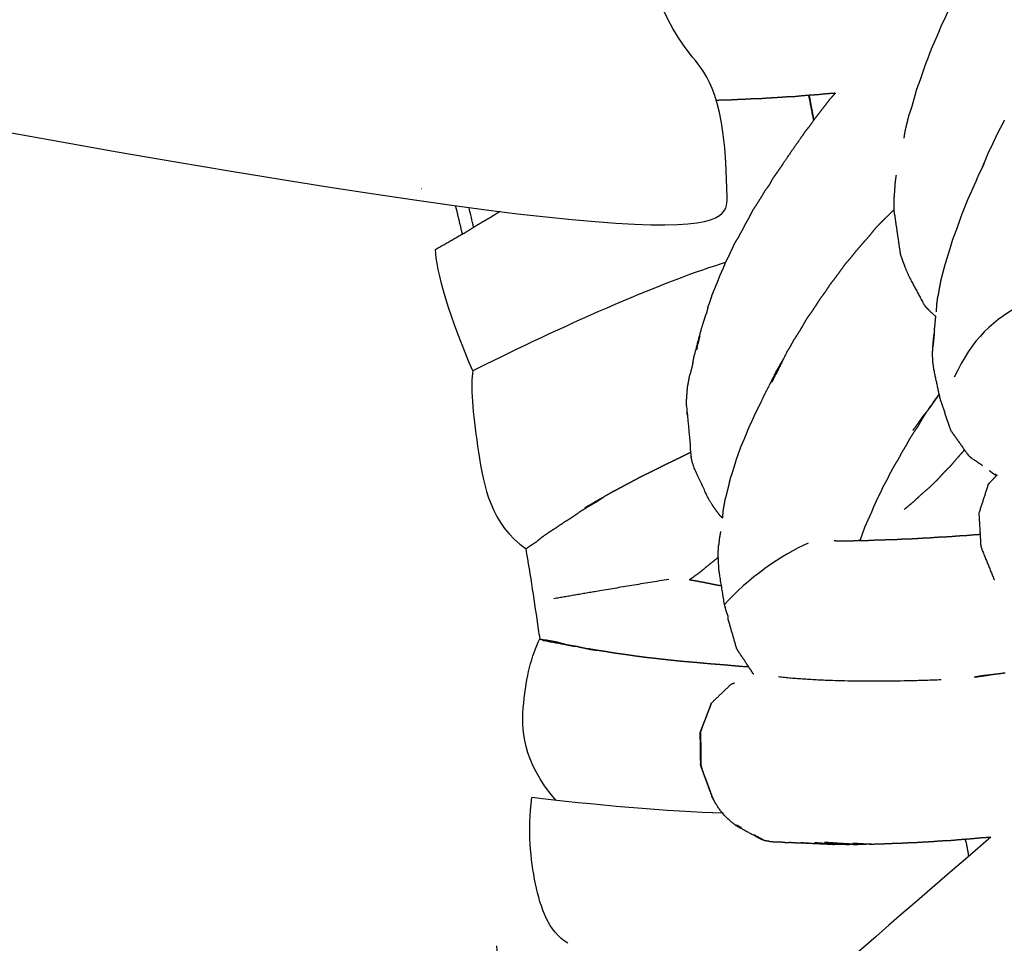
# Model space of a CAD drawing. Header units: millimetres. Extents: x 1225 to 3243, y -459 to 536.
# Tile 20 of 26: x 2983 to 3146, y -178 to -26. Entities that reach past the tile are written whole.
import ezdxf

# ---------------------------------------------------------------- set-up
doc = ezdxf.new("R2010")
doc.units = ezdxf.units.MM
doc.header["$MEASUREMENT"] = 0
doc.layers.add('Swipe - Sofa 2 seater', color=18, linetype='Continuous', true_color=0x000000)

msp = doc.modelspace()

# ---------------------------------------------------------------- linework, layer by layer
at = {"layer": 'Swipe - Sofa 2 seater'}
for p, q in [((3060.11, -82.69), (3058.04, -83.73)), ((3058.04, -83.73), (3057.99, -84.12))]:
    msp.add_line(p, q, dxfattribs=at)
for points, knots in [([(2977.98, -43.8), (3099.79, -65.89), (3100.59, -39.12), (3078.53, -16.55), (3105.87, 11.33), (3124.57, 38.23), (3149.67, 67.11), (3161.82, 73.28), (3181.53, 78.06), (3163.15, 100.64), (3103.42, 176.23), (3004.14, 271.85), (2802.87, 403.76), (2677.07, 455.65), (2584.05, 480.18), (2548.96, 484.4), (2555.07, 467.08), (2554.64, 457.33), (2549.63, 442.14), (2537.6, 425.1), (2518.24, 398.67), (2513.21, 382.87), (2508.18, 378.59)], [1.282662, 1.282662, 1.282662, 1.282662, 2.723752, 7.781743, 37.324996, 76.472112, 154.766344, 193.91346, 233.060576, 272.207692, 311.354808, 349.726714, 353.365441, 391.737348, 430.884463, 470.031579, 509.178695, 548.325811, 587.472927, 626.620043, 665.767159, 683.26828, 683.26828, 683.26828, 683.26828]), ([(3061.94, -178.4), (3062.08, -182.51), (3062.19, -189.49), (3061.92, -202.7), (3060.85, -217.94), (3058.02, -236.26), (3052.43, -259.75), (3042.29, -287.8), (3027.84, -313.57), (3015.23, -330.3), (3006.62, -340.14), (2996.09, -350.83), (2983.91, -360.93), (2968.12, -371.53), (2951.8, -380.48), (2931.88, -388.99), (2913.67, -395.08), (2897.65, -399.52), (2879.02, -404.03), (2855.8, -408.69), (2827, -413.42), (2790.55, -418.41), (2744.57, -423.47), (2690.72, -428.49), (2636.73, -432.66), (2584.55, -436.11), (2534.59, -439.17), (2494.21, -441.42), (2462.97, -442.99), (2433.69, -444.34), (2396.26, -445.75), (2358.33, -446.59), (2324.09, -447.04), (2285.29, -447.36), (2234.12, -447.49), (2182.95, -447.36), (2144.14, -447.04), (2109.9, -446.59), (2071.98, -445.75), (2034.55, -444.34), (2005.27, -442.99), (1974.03, -441.42), (1933.65, -439.17), (1883.69, -436.11), (1831.51, -432.66), (1777.52, -428.5), (1723.67, -423.47), (1677.69, -418.41), (1641.24, -413.42), (1612.44, -408.69), (1589.22, -404.03), (1570.59, -399.52), (1554.57, -395.08), (1536.36, -388.99), (1516.44, -380.48), (1500.12, -371.53), (1487.37, -362.97), (1477.98, -355.67), (1469.27, -347.9), (1461.61, -340.14), (1453.01, -330.3), (1440.4, -313.57), (1425.95, -287.8), (1415.81, -259.75), (1410.22, -236.26), (1407.39, -217.94), (1406.31, -202.7), (1405.2, -147.02), (1416.9, -97.49), (1419.79, -55.57)], [0, 0, 0, 0, 12.328983, 20.940176, 39.632056, 58.129458, 76.492245, 112.028996, 147.326651, 164.813124, 174.800329, 186.523699, 209.804231, 222.18841, 243.537396, 265.559086, 287.111479, 301.100668, 315.435678, 344.603284, 372.133865, 402.98868, 454.963726, 510.888737, 565.236362, 617.41374, 667.7735, 715.379287, 738.745116, 761.628277, 803.312864, 851.08955, 875.44044, 906.041369, 967.500102, 1028.958835, 1059.559764, 1083.910655, 1131.68734, 1173.371928, 1196.255088, 1219.620917, 1267.226704, 1317.586464, 1369.763842, 1424.111467, 1480.036478, 1532.011524, 1562.866339, 1590.39692, 1619.564527, 1633.899536, 1647.888725, 1669.441118, 1691.462808, 1712.811794, 1725.195973, 1737.494892, 1748.476505, 1760.199875, 1770.18708, 1787.673554, 1822.971208, 1858.50796, 1876.870746, 1895.368148, 1914.060028, 1922.671221, 2062.442663, 2062.442663, 2062.442663, 2062.442663])]:
    msp.add_open_spline(points, degree=3, knots=knots, dxfattribs=at)
at = {"layer": 'Swipe - Sofa 2 seater', "color": 18, "lineweight": -3, "true_color": 0x000000}
for points, degree, knots in [([(3142.08, -13.38), (3141.72, -14.08), (3141.36, -14.78), (3140.99, -15.45), (3140.61, -16.13), (3140.25, -16.81), (3139.89, -17.48), (3139.53, -18.16), (3139.17, -18.84), (3138.78, -19.49), (3138.38, -20.14), (3138.05, -20.82), (3137.73, -21.51), (3137.41, -22.19), (3137.09, -22.87), (3136.75, -23.53), (3136.41, -24.18), (3136.12, -24.86), (3135.84, -25.54), (3135.51, -26.2), (3135.19, -26.85), (3134.92, -27.54), (3134.64, -28.23), (3134.35, -28.88), (3134.06, -29.54), (3133.77, -30.18), (3133.49, -30.83), (3133.24, -31.51), (3133, -32.19), (3132.74, -32.85), (3132.47, -33.5), (3132.26, -34.18), (3132.04, -34.86), (3131.81, -35.52), (3131.57, -36.18), (3131.33, -36.82), (3131.08, -37.45), (3130.9, -38.13), (3130.72, -38.81), (3130.53, -39.48), (3130.35, -40.15), (3130.15, -40.77), (3129.94, -41.39)], 2, [-15, -15, -15, -14, -14, -13, -13, -12, -12, -11, -11, -10, -10, -9, -9, -8, -8, -7, -7, -6, -6, -5, -5, -4, -4, -3, -3, -2, -2, -1, -1, 0, 0, 1, 1, 2, 2, 3, 3, 4, 4, 5, 5, 6, 6, 6]), ([(3117.73, -38), (3117.02, -38.05), (3116.3, -38.1), (3115.6, -38.18), (3114.9, -38.25), (3114.23, -38.29), (3113.56, -38.33), (3112.92, -38.38), (3112.27, -38.43), (3111.65, -38.5), (3111.03, -38.57), (3110.41, -38.59), (3109.8, -38.61), (3109.22, -38.65), (3108.63, -38.7), (3108.07, -38.73), (3107.52, -38.77), (3106.98, -38.79), (3106.44, -38.82), (3105.92, -38.87), (3105.4, -38.92), (3104.88, -38.92), (3104.36, -38.92), (3103.85, -38.95), (3103.34, -38.97), (3102.85, -39.01), (3102.36, -39.05), (3101.88, -39.05), (3101.4, -39.06), (3100.93, -39.09), (3100.47, -39.12), (3100.01, -39.13), (3099.55, -39.13), (3099.1, -39.14), (3098.65, -39.16), (3098.34, -39.18), (3098.03, -39.2)], 2, [-15.94181, -15.94181, -15.94181, -15, -15, -14, -14, -13, -13, -12, -12, -11, -11, -10, -10, -9, -9, -8, -8, -7, -7, -6, -6, -5, -5, -4, -4, -3, -3, -2, -2, -1, -1, 0, 0, 1, 1, 1.726656, 1.726656, 1.726656]), ([(3117.73, -38), (3117.28, -38.49), (3116.84, -38.98), (3116.38, -39.58), (3115.92, -40.18), (3115.47, -40.75), (3115.02, -41.33), (3114.59, -41.89), (3114.16, -42.45)], 2, [20.133445, 20.133445, 20.133445, 21, 21, 22, 22, 23, 23, 24, 24, 24]), ([(3129.07, -45.37), (3129.18, -44.69), (3129.3, -44.01), (3129.46, -43.36), (3129.62, -42.7), (3129.78, -42.05), (3129.94, -41.39)], 2, [0, 0, 0, 1, 1, 2, 2, 3, 3, 3]), ([(3141.84, -50.52), (3142.13, -49.84), (3142.41, -49.16), (3142.69, -48.47), (3142.97, -47.77), (3143.3, -47.13), (3143.62, -46.48), (3143.93, -45.8), (3144.24, -45.12), (3144.57, -44.45), (3144.9, -43.79)], 2, [0, 0, 0, 1, 1, 2, 2, 3, 3, 4, 4, 5, 5, 5]), ([(3112.51, -44.69), (3111.22, -46.55), (3109.92, -48.41), (3109.54, -48.99), (3109.16, -49.56), (3108.78, -50.12), (3108.4, -50.67), (3108.01, -51.22), (3107.63, -51.76)], 2, [3, 3, 3, 4, 4, 5, 5, 6, 6, 7, 7, 7]), ([(3142.22, -49.63), (3142.09, -49.91), (3141.96, -50.19), (3141.63, -50.85), (3141.3, -51.51), (3141.02, -52.19), (3140.73, -52.88), (3140.43, -53.55), (3140.13, -54.21), (3139.83, -54.86), (3139.53, -55.52)], 2, [7.586278, 7.586278, 7.586278, 8, 8, 9, 9, 10, 10, 11, 11, 12, 12, 12]), ([(3127.48, -57.9), (3127.45, -57.27), (3127.41, -56.64), (3127.42, -56), (3127.43, -55.35), (3127.49, -54.71), (3127.55, -54.07), (3127.58, -53.42), (3127.62, -52.77), (3127.71, -52.12), (3127.8, -51.48)], 2, [0, 0, 0, 1, 1, 2, 2, 3, 3, 4, 4, 5, 5, 5]), ([(3096.74, -73.28), (3096.94, -72.76), (3097.13, -72.25), (3097.3, -71.71), (3097.47, -71.16), (3097.68, -70.66), (3097.89, -70.16), (3098.11, -69.64), (3098.33, -69.12), (3098.53, -68.57), (3098.74, -68.02), (3098.98, -67.5), (3099.23, -66.98), (3099.45, -66.43), (3099.66, -65.89), (3099.93, -65.37), (3100.19, -64.86), (3100.44, -64.31), (3100.69, -63.76), (3100.94, -63.21), (3101.2, -62.66), (3101.52, -62.15), (3101.85, -61.64), (3102.13, -61.09), (3102.42, -60.55), (3102.71, -60), (3103, -59.46), (3103.3, -58.92), (3103.6, -58.38), (3103.89, -57.81), (3104.17, -57.24), (3104.53, -56.71), (3104.88, -56.17), (3105.23, -55.63), (3105.57, -55.09), (3105.9, -54.53), (3106.22, -53.97)], 2, [0, 0, 0, 1, 1, 2, 2, 3, 3, 4, 4, 5, 5, 6, 6, 7, 7, 8, 8, 9, 9, 10, 10, 11, 11, 12, 12, 13, 13, 14, 14, 15, 15, 16, 16, 17, 17, 18, 18, 18]), ([(3139.53, -55.52), (3139.27, -56.18), (3139, -56.85), (3138.74, -57.52), (3138.47, -58.19), (3138.24, -58.87), (3138.01, -59.55), (3137.77, -60.22), (3137.52, -60.89), (3137.27, -61.54), (3137.01, -62.2), (3136.82, -62.88), (3136.63, -63.56), (3136.42, -64.22), (3136.21, -64.89), (3136.01, -65.53), (3135.81, -66.16), (3135.63, -66.82), (3135.46, -67.47), (3135.28, -68.13), (3135.11, -68.78), (3134.99, -69.45), (3134.87, -70.11), (3134.76, -70.76), (3134.65, -71.4)], 2, [-1, -1, -1, 0, 0, 1, 1, 2, 2, 3, 3, 4, 4, 5, 5, 6, 6, 7, 7, 8, 8, 9, 9, 10, 10, 11, 11, 11]), ([(3051.89, -63.71), (3054.63, -62.14), (3057.37, -60.57), (3058, -60.17), (3058.62, -59.77), (3059.28, -59.39), (3059.93, -59), (3060.61, -58.61), (3061.29, -58.21), (3061.91, -57.81), (3062.54, -57.42)], 2, [15.723799, 15.723799, 15.723799, 20, 20, 21, 21, 22, 22, 23, 23, 23.92245, 23.92245, 23.92245]), ([(3127.44, -57.13), (3127.1, -57.48), (3126.76, -57.82), (3126.14, -58.43), (3125.52, -59.04), (3124.93, -59.63), (3124.35, -60.22), (3123.85, -60.86), (3123.34, -61.5), (3122.81, -62.09), (3122.28, -62.68), (3121.77, -63.28), (3121.25, -63.87), (3120.77, -64.47), (3120.29, -65.06), (3119.81, -65.62), (3119.33, -66.17), (3118.91, -66.76), (3118.49, -67.35), (3118.07, -67.92), (3117.65, -68.49), (3117.22, -69.04), (3116.79, -69.6), (3116.41, -70.19), (3116.03, -70.78), (3115.62, -71.32), (3115.22, -71.87), (3114.86, -72.43), (3114.49, -73), (3114.13, -73.55), (3113.76, -74.1), (3113.38, -74.62), (3113, -75.15), (3112.68, -75.73), (3112.35, -76.3), (3112.01, -76.87), (3111.67, -77.43), (3111.32, -77.97), (3110.98, -78.51)], 2, [-14.532783, -14.532783, -14.532783, -14, -14, -13, -13, -12, -12, -11, -11, -10, -10, -9, -9, -8, -8, -7, -7, -6, -6, -5, -5, -4, -4, -3, -3, -2, -2, -1, -1, 0, 0, 1, 1, 2, 2, 3, 3, 4, 4, 4]), ([(3127.48, -57.9), (3127.87, -60.56), (3128.26, -63.22), (3128.35, -63.86), (3128.44, -64.49)], 2, [0, 0, 0, 1, 1, 2, 2, 2]), ([(3128.44, -64.49), (3128.65, -65.1), (3128.86, -65.71), (3129.1, -66.32), (3129.34, -66.94), (3129.61, -67.57), (3129.89, -68.2), (3131.15, -70.57), (3132.42, -72.94), (3132.94, -73.49), (3133.46, -74.03), (3133.88, -74.4), (3134.3, -74.77)], 2, [-1, -1, -1, 0, 0, 1, 1, 2, 2, 3, 3, 4, 4, 4.229716, 4.229716, 4.229716]), ([(3134.41, -73.98), (3134.44, -73.33), (3134.47, -72.68), (3134.56, -72.04), (3134.65, -71.4)], 2, [0, 0, 0, 1, 1, 2, 2, 2]), ([(3096.14, -75.4), (3096.3, -74.88), (3096.46, -74.36), (3096.46, -74.36), (3096.46, -74.36)], 2, [1.999363, 1.999363, 1.999363, 3, 3, 3.000625, 3.000625, 3.000625]), ([(3094.29, -82.35), (3094.39, -81.82), (3094.49, -81.3), (3095.15, -78.84), (3095.8, -76.39), (3095.97, -75.89), (3096.14, -75.4)], 2, [-2, -2, -2, -1, -1, 0, 0, 0.993864, 0.993864, 0.993864]), ([(3134.06, -77.14), (3134.05, -77.2), (3134.05, -77.25), (3133.99, -77.9), (3133.94, -78.54), (3133.87, -79.17), (3133.8, -79.81), (3133.91, -78.68), (3134.02, -77.56)], 2, [3.91099, 3.91099, 3.91099, 4, 4, 5, 5, 6, 6, 6.487523, 6.487523, 6.487523]), ([(3095, -79.87), (3094.93, -80.08), (3094.87, -80.28), (3095.17, -79.12), (3095.48, -77.95)], 2, [0.6068417, 0.6068417, 0.6068417, 1, 1, 1.4770126, 1.4770126, 1.4770126]), ([(3109.72, -80.7), (3108.78, -82.58), (3107.84, -84.47), (3107.55, -85.03), (3107.27, -85.59)], 2, [4, 4, 4, 5, 5, 6, 6, 6]), ([(3135.09, -88.57), (3135.08, -88.54), (3135.06, -88.5), (3134.53, -86.04), (3134, -83.57), (3133.91, -82.96), (3133.83, -82.35), (3133.79, -81.71), (3133.76, -81.07), (3133.78, -80.44), (3133.8, -79.81)], 2, [11.937282, 11.937282, 11.937282, 12, 12, 13, 13, 14, 14, 15, 15, 16, 16, 16]), ([(3094.29, -82.35), (3094.16, -82.87), (3094.04, -83.38), (3093.91, -83.88), (3093.78, -84.37)], 2, [3.001235, 3.001235, 3.001235, 4, 4, 5, 5, 5]), ([(3107.93, -83.94), (3106.98, -85.83), (3106.02, -87.71), (3105.76, -88.27), (3105.5, -88.83), (3105.22, -89.36), (3104.95, -89.9), (3104.69, -90.43), (3104.43, -90.96)], 2, [-2, -2, -2, -1, -1, 0, 0, 1, 1, 2, 2, 2]), ([(3093.22, -89.45), (3093.24, -88.95), (3093.25, -88.46), (3093.28, -87.95), (3093.32, -87.45), (3093.36, -86.93), (3093.4, -86.41), (3093.49, -85.9), (3093.59, -85.38), (3093.68, -84.88), (3093.78, -84.37)], 2, [0, 0, 0, 1, 1, 2, 2, 3, 3, 4, 4, 5, 5, 5]), ([(3134.85, -87.53), (3134.34, -88.24), (3133.82, -88.94), (3134.26, -88.37), (3134.69, -87.79)], 2, [0.559686, 0.559686, 0.559686, 1, 1, 1.997495, 1.997495, 1.997495]), ([(3130.51, -93.53), (3130.92, -92.98), (3131.33, -92.43), (3131.73, -91.84), (3132.13, -91.26), (3132.57, -90.7), (3133.01, -90.15), (3133.94, -88.89), (3134.87, -87.62)], 2, [2, 2, 2, 3, 3, 4, 4, 5, 5, 5.790837, 5.790837, 5.790837]), ([(3134.7, -87.8), (3134.59, -87.93), (3134.48, -88.07), (3134.09, -88.65), (3133.7, -89.23), (3133.3, -89.78), (3132.89, -90.32)], 2, [-1.24573, -1.24573, -1.24573, -1, -1, 0, 0, 0.99635, 0.99635, 0.99635]), ([(3135.08, -88.57), (3135.9, -91.05), (3136.73, -93.52), (3138.21, -95.59), (3139.7, -97.67), (3139.79, -97.74), (3139.88, -97.81)], 2, [1, 1, 1, 2, 2, 3, 3, 3.048294, 3.048294, 3.048294]), ([(3093.22, -89.45), (3093.48, -92.16), (3093.74, -94.87), (3093.78, -95.36), (3093.83, -95.84), (3093.84, -96.35), (3093.86, -96.85), (3093.92, -97.36), (3093.98, -97.86)], 2, [4, 4, 4, 5, 5, 6, 6, 7, 7, 8, 8, 8]), ([(3093.33, -90.94), (3093.32, -90.71), (3093.32, -90.47), (3093.32, -90.47), (3093.32, -90.47)], 2, [2.5316926, 2.5316926, 2.5316926, 3, 3, 3.0015016, 3.0015016, 3.0015016]), ([(3131.48, -92.66), (3131.82, -92.07), (3132.16, -91.48), (3132.52, -90.91), (3132.89, -90.33)], 2, [0, 0, 0, 1, 1, 2, 2, 2]), ([(3103.46, -93.08), (3103.24, -93.63), (3103.03, -94.18), (3102.81, -94.71), (3102.59, -95.23), (3102.36, -95.74), (3102.14, -96.25), (3101.95, -96.78), (3101.77, -97.3), (3101.58, -97.83), (3101.39, -98.36), (3101.23, -98.9), (3101.08, -99.44), (3100.91, -99.97), (3100.75, -100.5), (3100.57, -101.01), (3100.39, -101.52), (3100.28, -102.05), (3100.17, -102.59), (3100.04, -103.11), (3099.91, -103.63), (3099.78, -104.12), (3099.66, -104.62)], 2, [-4, -4, -4, -3, -3, -2, -2, -1, -1, 0, 0, 1, 1, 2, 2, 3, 3, 4, 4, 5, 5, 6, 6, 7, 7, 7]), ([(3130.71, -93.75), (3130.36, -94.31), (3130, -94.87), (3129.69, -95.45), (3129.37, -96.04), (3129.03, -96.6), (3128.68, -97.15), (3128.38, -97.73), (3128.08, -98.31), (3127.75, -98.84), (3127.41, -99.38), (3127.11, -99.94), (3126.81, -100.5), (3126.52, -101.07), (3126.24, -101.65), (3125.94, -102.19), (3125.63, -102.72), (3125.38, -103.28), (3125.12, -103.84), (3124.85, -104.38), (3124.58, -104.91), (3124.33, -105.46), (3124.08, -106.01), (3123.85, -106.58), (3123.63, -107.15), (3123.38, -107.68), (3123.13, -108.21), (3122.89, -108.75), (3122.66, -109.29)], 2, [-7, -7, -7, -6, -6, -5, -5, -4, -4, -3, -3, -2, -2, -1, -1, 0, 0, 1, 1, 2, 2, 3, 3, 4, 4, 5, 5, 6, 6, 7, 7, 7]), ([(3080.94, -103.69), (3081.73, -103.26), (3082.53, -102.84), (3083.37, -102.39), (3084.2, -101.94), (3085.09, -101.47), (3085.97, -101.01), (3086.9, -100.56), (3087.84, -100.1), (3088.81, -99.61), (3089.77, -99.12), (3090.72, -98.67), (3091.68, -98.21), (3092.57, -97.77), (3093.46, -97.33), (3093.67, -97.22), (3093.89, -97.12)], 2, [0, 0, 0, 1, 1, 2, 2, 3, 3, 4, 4, 5, 5, 6, 6, 7, 7, 7.254699, 7.254699, 7.254699]), ([(3130.56, -105.33), (3131.24, -104.69), (3131.92, -104.05), (3132.61, -103.46), (3133.3, -102.86), (3133.92, -102.26), (3134.54, -101.66), (3135.1, -101.05), (3135.66, -100.43), (3136.22, -99.87), (3136.79, -99.31), (3137.3, -98.7), (3137.81, -98.1), (3138.33, -97.52), (3138.85, -96.95), (3138.94, -96.84), (3139.03, -96.74)], 2, [-20, -20, -20, -19, -19, -18, -18, -17, -17, -16, -16, -15, -15, -14, -14, -13, -13, -12.82004, -12.82004, -12.82004]), ([(3099.17, -107.97), (3099, -107.8), (3098.82, -107.63), (3098.44, -107.13), (3098.06, -106.63), (3097.74, -106.17), (3097.42, -105.71), (3097.15, -105.26), (3096.87, -104.82), (3095.72, -102.33), (3094.56, -99.84), (3094.39, -99.35), (3094.21, -98.86), (3094.1, -98.36), (3093.98, -97.86)], 2, [0.904476, 0.904476, 0.904476, 1, 1, 2, 2, 3, 3, 4, 4, 5, 5, 6, 6, 7, 7, 7]), ([(3142, -99.33), (3141.16, -98.75), (3140.31, -98.18), (3140.15, -98.07), (3140, -97.97), (3139.94, -97.89), (3139.89, -97.81)], 2, [9.576433, 9.576433, 9.576433, 10, 10, 11, 11, 11.037971, 11.037971, 11.037971]), ([(3143.15, -100.15), (3143.35, -100.3), (3143.54, -100.44), (3143.61, -100.49), (3143.68, -100.55), (3143.8, -100.63), (3143.93, -100.71), (3144.01, -100.73), (3144.08, -100.75)], 2, [3.897572, 3.897572, 3.897572, 4, 4, 5, 5, 6, 6, 6.03691, 6.03691, 6.03691]), ([(3144.27, -100.99), (3143.99, -100.81), (3143.72, -100.63), (3143.44, -100.39), (3143.15, -100.16)], 2, [5.6057826, 5.6057826, 5.6057826, 6, 6, 6.1571729, 6.1571729, 6.1571729]), ([(3144.35, -100.91), (3144.32, -100.9), (3144.3, -100.9), (3144.19, -100.82), (3144.08, -100.75)], 2, [8.9903212, 8.9903212, 8.9903212, 9, 9, 9.05571171, 9.05571171, 9.05571171]), ([(3081.25, -103.52), (3081.13, -103.59), (3081.02, -103.67), (3080.29, -104.08), (3079.57, -104.49), (3078.78, -104.94), (3078, -105.38)], 2, [-0.162276, -0.162276, -0.162276, 0, 0, 1, 1, 1.508448, 1.508448, 1.508448]), ([(3076.48, -106.24), (3077.21, -105.83), (3077.93, -105.42), (3077.96, -105.4), (3077.99, -105.38)], 2, [2, 2, 2, 3, 3, 3.041903, 3.041903, 3.041903]), ([(3099.17, -107.97), (3099.19, -107.83), (3099.21, -107.69), (3099.25, -107.17), (3099.29, -106.65), (3099.38, -106.15), (3099.47, -105.64), (3099.57, -105.13), (3099.66, -104.62)], 2, [0.939818, 0.939818, 0.939818, 1, 1, 2, 2, 3, 3, 4, 4, 4]), ([(3076.88, -106.17), (3076.24, -106.58), (3075.59, -106.99), (3074.97, -107.43), (3074.36, -107.87), (3073.72, -108.26), (3073.07, -108.65), (3072.46, -109.07), (3071.85, -109.49), (3071.24, -109.89), (3070.63, -110.28), (3070.04, -110.68), (3069.46, -111.09), (3068.91, -111.54), (3068.37, -111.98), (3067.78, -112.36), (3067.19, -112.73), (3067, -112.87), (3066.81, -113.01)], 2, [-14, -14, -14, -13, -13, -12, -12, -11, -11, -10, -10, -9, -9, -8, -8, -7, -7, -6, -6, -5.656965, -5.656965, -5.656965]), ([(3141.39, -107.16), (3141.55, -109.92), (3141.71, -112.67), (3142.78, -115.32), (3143.86, -117.97), (3143.9, -118.02), (3143.94, -118.06)], 2, [1, 1, 1, 2, 2, 3, 3, 3.021293, 3.021293, 3.021293]), ([(3098.85, -110.17), (3098.84, -110.2), (3098.83, -110.22), (3098.74, -110.74), (3098.64, -111.25), (3098.59, -111.77), (3098.54, -112.28)], 2, [5.946441, 5.946441, 5.946441, 6, 6, 7, 7, 8, 8, 8]), ([(3121.89, -111.51), (3122.08, -110.97), (3122.27, -110.42), (3122.47, -109.86), (3122.66, -109.3)], 2, [-1, -1, -1, 0, 0, 0.99791, 0.99791, 0.99791]), ([(3118.48, -111.78), (3118.39, -111.77), (3118.31, -111.76), (3117.92, -111.74), (3117.54, -111.71)], 2, [-0.043005, -0.043005, -0.043005, 0, 0, 1, 1, 1]), ([(3141.59, -110.67), (3141.15, -110.7), (3140.72, -110.72), (3140.05, -110.78), (3139.39, -110.85), (3138.76, -110.88), (3138.13, -110.91), (3137.52, -110.96), (3136.91, -111.02), (3136.32, -111.06), (3135.73, -111.09), (3135.15, -111.11), (3134.58, -111.13), (3134.01, -111.18), (3133.44, -111.23), (3132.87, -111.26), (3132.31, -111.28), (3131.77, -111.31), (3131.23, -111.35), (3130.7, -111.38), (3130.17, -111.41), (3129.66, -111.41), (3129.14, -111.41), (3128.63, -111.46), (3128.12, -111.5), (3127.62, -111.52), (3127.12, -111.54), (3126.63, -111.55), (3126.15, -111.55), (3125.68, -111.58), (3125.21, -111.61), (3124.74, -111.61), (3124.27, -111.61), (3123.81, -111.64), (3123.36, -111.67), (3122.91, -111.68), (3122.45, -111.69), (3122.01, -111.68), (3121.58, -111.67), (3121.15, -111.7), (3120.72, -111.73), (3120.3, -111.73), (3119.89, -111.73), (3119.49, -111.74), (3119.09, -111.74), (3118.7, -111.75), (3118.31, -111.76)], 2, [-16.63444, -16.63444, -16.63444, -16, -16, -15, -15, -14, -14, -13, -13, -12, -12, -11, -11, -10, -10, -9, -9, -8, -8, -7, -7, -6, -6, -5, -5, -4, -4, -3, -3, -2, -2, -1, -1, 0, 0, 1, 1, 2, 2, 3, 3, 4, 4, 5, 5, 6, 6, 6]), ([(3069.1, -127.88), (3069.02, -127.33), (3068.94, -126.78), (3068.86, -126.24), (3068.23, -121.84), (3067.54, -117.43), (3066.81, -113.01)], 3, [681.601836, 681.601836, 681.601836, 681.601836, 683.279338, 683.279338, 683.279338, 696.766075, 696.766075, 696.766075, 696.766075]), ([(3098.54, -116.27), (3098.53, -115.78), (3098.52, -115.29), (3098.48, -114.79), (3098.45, -114.3), (3098.46, -113.8), (3098.47, -113.3), (3098.5, -112.79), (3098.54, -112.28)], 2, [0, 0, 0, 1, 1, 2, 2, 3, 3, 4, 4, 4]), ([(3098.46, -114.46), (3098.06, -114.76), (3097.67, -115.06), (3097.1, -115.52), (3096.52, -115.98), (3095.96, -116.46), (3095.39, -116.93), (3094.76, -117.38), (3094.13, -117.83), (3093.91, -117.98), (3093.69, -118.13)], 2, [23.303305, 23.303305, 23.303305, 24, 24, 25, 25, 26, 26, 27, 27, 27.324022, 27.324022, 27.324022]), ([(3099.49, -122.17), (3099.08, -119.7), (3098.68, -117.23), (3098.61, -116.75), (3098.54, -116.27)], 2, [2, 2, 2, 3, 3, 4, 4, 4]), ([(3098.99, -119.15), (3098.92, -119.14), (3098.85, -119.12), (3098.2, -119), (3097.55, -118.87), (3096.88, -118.73), (3096.21, -118.59), (3095.54, -118.47), (3094.88, -118.35), (3094.28, -118.24), (3093.69, -118.13)], 2, [11.893334, 11.893334, 11.893334, 12, 12, 13, 13, 14, 14, 15, 15, 15.877722, 15.877722, 15.877722]), ([(3100.04, -124), (3099.89, -123.59), (3099.75, -123.18), (3099.62, -122.67), (3099.49, -122.17)], 2, [12.167607, 12.167607, 12.167607, 13, 13, 14, 14, 14]), ([(3100.04, -124), (3100.03, -124.24), (3100.02, -124.49), (3100.74, -126.95), (3101.45, -129.41)], 2, [5.900376, 5.900376, 5.900376, 6, 6, 7, 7, 7]), ([(3100.02, -124.39), (3100.02, -124.38), (3100.02, -124.36), (3100.02, -124.36), (3100.02, -124.36)], 2, [8.994046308, 8.994046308, 8.994046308, 9, 9, 9.000001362, 9.000001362, 9.000001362]), ([(3075.48, -129.17), (3075.4, -129.16), (3075.31, -129.14), (3074.56, -129.02), (3073.81, -128.9), (3073.07, -128.75), (3072.33, -128.6), (3071.6, -128.47), (3070.88, -128.34), (3070.17, -128.2), (3069.47, -128.06), (3071.29, -128.4), (3073.12, -128.73), (3073.83, -128.87), (3074.53, -129.01), (3074.67, -129.04), (3074.81, -129.06)], 2, [-3.107378, -3.107378, -3.107378, -3, -3, -2, -2, -1, -1, 0, 0, 1, 1, 2, 2, 3, 3, 3.190228, 3.190228, 3.190228]), ([(3075.48, -129.17), (3075.73, -129.22), (3075.98, -129.26), (3076.72, -129.42), (3077.45, -129.57), (3077.91, -129.64), (3078.37, -129.71)], 2, [3.653041, 3.653041, 3.653041, 4, 4, 5, 5, 5.610523, 5.610523, 5.610523]), ([(3078.38, -129.72), (3078.38, -129.72), (3078.37, -129.72), (3077.7, -129.6), (3077.04, -129.48)], 2, [8.9987154, 8.9987154, 8.9987154, 9, 9, 9.8655569, 9.8655569, 9.8655569]), ([(3104.3, -133.65), (3104.27, -133.62), (3104.23, -133.59), (3102.84, -131.5), (3101.45, -129.41)], 2, [2.978697, 2.978697, 2.978697, 3, 3, 4, 4, 4]), ([(3103.49, -132.48), (3103.22, -132.47), (3102.95, -132.45), (3102, -132.38), (3101.06, -132.3), (3100.04, -132.2), (3099.03, -132.11), (3097.96, -132.03), (3096.88, -131.95), (3095.78, -131.84), (3094.68, -131.74), (3093.62, -131.65), (3092.56, -131.57), (3091.55, -131.46), (3090.54, -131.36), (3089.57, -131.25), (3088.61, -131.14), (3087.7, -131.04), (3086.78, -130.94), (3085.89, -130.82), (3085.01, -130.71), (3084.14, -130.58), (3083.27, -130.45), (3082.43, -130.34), (3081.59, -130.23)], 2, [-9.291107, -9.291107, -9.291107, -9, -9, -8, -8, -7, -7, -6, -6, -5, -5, -4, -4, -3, -3, -2, -2, -1, -1, 0, 0, 1, 1, 2, 2, 2]), ([(3145.7, -133.48), (3144.85, -133.59), (3143.99, -133.7), (3143.13, -133.8), (3142.27, -133.89), (3141.46, -134.02), (3140.65, -134.14), (3141.92, -133.97), (3143.18, -133.79)], 2, [-1.998714, -1.998714, -1.998714, -1, -1, 0, 0, 1, 1, 1.607625, 1.607625, 1.607625]), ([(3100.65, -135.25), (3100.76, -135.22), (3100.87, -135.18), (3101.02, -135.13), (3101.16, -135.08)], 2, [-1, -1, -1, 0, 0, 0.98193, 0.98193, 0.98193]), ([(3095.49, -143.26), (3095.52, -143.19), (3095.56, -143.12), (3096.45, -140.76), (3097.34, -138.41), (3097.3, -138.48), (3097.27, -138.56), (3096.38, -140.91), (3095.49, -143.26)], 2, [0, 0, 0, 1, 1, 2, 2, 3, 3, 4, 4, 4]), ([(3097.56, -154.11), (3097.55, -154.1), (3097.54, -154.09), (3096.56, -151.42), (3095.57, -148.75), (3095.53, -146.01), (3095.49, -143.26), (3095.51, -143.32), (3095.54, -143.37), (3095.58, -146.11), (3095.62, -148.86), (3096.61, -151.52), (3097.59, -154.18), (3097.61, -154.19), (3097.64, -154.2)], 2, [-4.00662, -4.00662, -4.00662, -4, -4, -3, -3, -2, -2, -1, -1, 0, 0, 1, 1, 1.338908, 1.338908, 1.338908]), ([(3101.19, -158.45), (3101.21, -158.47), (3101.22, -158.49), (3103.43, -159.69), (3105.64, -160.89)], 2, [2.990348, 2.990348, 2.990348, 3, 3, 4, 4, 4]), ([(3102.27, -158.93), (3101.87, -158.71), (3101.47, -158.49), (3101.58, -158.57), (3101.68, -158.64), (3101.94, -158.79), (3102.21, -158.93)], 2, [1.81734, 1.81734, 1.81734, 2, 2, 3, 3, 3.118524, 3.118524, 3.118524]), ([(3123.73, -161.65), (3124.17, -161.62), (3124.61, -161.59), (3125.07, -161.59), (3125.54, -161.58), (3126.01, -161.56), (3126.48, -161.54), (3126.95, -161.52), (3127.42, -161.5), (3127.92, -161.5), (3128.41, -161.49), (3128.9, -161.45), (3129.39, -161.42), (3129.9, -161.39), (3130.41, -161.37), (3130.93, -161.36), (3131.46, -161.34), (3131.98, -161.3), (3132.5, -161.26), (3133.05, -161.24), (3133.59, -161.22), (3134.14, -161.17), (3134.69, -161.12), (3135.26, -161.08), (3135.84, -161.05), (3136.42, -161.03), (3137, -161.01), (3137.58, -160.94), (3138.17, -160.88), (3138.77, -160.84), (3139.37, -160.8), (3139.99, -160.75), (3140.61, -160.69), (3141.25, -160.63), (3141.9, -160.56), (3142.57, -160.53), (3143.25, -160.49), (3143.31, -160.48), (3143.37, -160.47)], 2, [-39, -39, -39, -38, -38, -37, -37, -36, -36, -35, -35, -34, -34, -33, -33, -32, -32, -31, -31, -30, -30, -29, -29, -28, -28, -27, -27, -26, -26, -25, -25, -24, -24, -23, -23, -22, -22, -21, -21, -20.912751, -20.912751, -20.912751]), ([(3105.81, -160.9), (3105.72, -160.89), (3105.64, -160.89), (3105.73, -160.9), (3105.83, -160.91), (3105.84, -160.91), (3105.85, -160.91)], 2, [-0.038636, -0.038636, -0.038636, 0, 0, 1, 1, 1.003186, 1.003186, 1.003186]), ([(3106.08, -161.04), (3106.23, -161.06), (3106.38, -161.07), (3106.53, -161.09), (3106.69, -161.1)], 2, [2, 2, 2, 3, 3, 3.988094, 3.988094, 3.988094]), ([(3107.1, -161.22), (3107.33, -161.23), (3107.56, -161.24), (3107.8, -161.26), (3108.04, -161.28), (3108.29, -161.27), (3108.54, -161.26), (3108.82, -161.28), (3109.09, -161.3), (3109.38, -161.34), (3109.66, -161.39), (3109.96, -161.36), (3110.26, -161.34), (3110.57, -161.36), (3110.88, -161.38), (3111.2, -161.41), (3111.52, -161.43), (3111.85, -161.42), (3112.19, -161.41), (3112.54, -161.43), (3112.89, -161.46), (3115.14, -161.57), (3117.39, -161.68), (3117.04, -161.66), (3116.69, -161.65), (3116.36, -161.65), (3116.03, -161.65), (3115.71, -161.64), (3115.38, -161.63), (3115.07, -161.61), (3114.76, -161.59), (3114.47, -161.58), (3114.17, -161.58), (3113.89, -161.56), (3113.6, -161.54), (3113.33, -161.51), (3113.06, -161.49), (3112.81, -161.47), (3112.56, -161.46), (3112.32, -161.44), (3112.08, -161.42), (3112.06, -161.41), (3112.04, -161.41)], 2, [-11, -11, -11, -10, -10, -9, -9, -8, -8, -7, -7, -6, -6, -5, -5, -4, -4, -3, -3, -2, -2, -1, -1, 0, 0, 1, 1, 2, 2, 3, 3, 4, 4, 5, 5, 6, 6, 7, 7, 8, 8, 9, 9, 9.082299, 9.082299, 9.082299]), ([(3114.34, -161.37), (3114.73, -161.4), (3115.11, -161.43), (3117.36, -161.56), (3119.6, -161.69), (3119.22, -161.68), (3118.84, -161.67)], 2, [-2, -2, -2, -1, -1, 0, 0, 0.999923, 0.999923, 0.999923]), ([(3116.7, -161.41), (3118.94, -161.55), (3121.17, -161.69), (3120.77, -161.68), (3120.38, -161.67), (3118.14, -161.52), (3115.9, -161.38), (3116.3, -161.39), (3116.7, -161.41)], 2, [0, 0, 0, 1, 1, 2, 2, 3, 3, 4, 4, 4]), ([(3117.39, -161.68), (3117.75, -161.67), (3118.1, -161.67), (3118.47, -161.67), (3118.84, -161.67)], 2, [0, 0, 0, 1, 1, 2, 2, 2]), ([(3120.62, -161.46), (3122.17, -161.55), (3123.73, -161.65), (3123.28, -161.64), (3122.84, -161.64)], 2, [-0.69808, -0.69808, -0.69808, 0, 0, 0.995995, 0.995995, 0.995995]), ([(3121.17, -161.69), (3121.59, -161.67), (3122, -161.65), (3122.42, -161.64), (3122.83, -161.64)], 2, [0, 0, 0, 1, 1, 2, 2, 2]), ([(3139.73, -163.62), (3139.55, -162.58), (3139.37, -161.54), (3139.31, -161.37), (3139.26, -161.2), (3139.19, -161.02), (3139.11, -160.84), (3139.11, -160.83), (3139.1, -160.81)], 2, [4.609085, 4.609085, 4.609085, 5, 5, 6, 6, 7, 7, 7.005594, 7.005594, 7.005594])]:
    msp.add_open_spline(points, degree=degree, knots=knots, dxfattribs=at)
for points, degree in [([(3114.18, -42.42), (3113.78, -40.38), (3113.38, -38.35)], 2), ([(3113.42, -38.34), (3113.81, -40.37), (3114.19, -42.4)], 2), ([(3112.51, -44.69), (3112.93, -44.14), (3113.35, -43.6)], 2), ([(3114.16, -42.45), (3113.76, -43.03), (3113.36, -43.61)], 2), ([(3145.58, -42.44), (3145.24, -43.12), (3144.9, -43.79)], 2), ([(3106.98, -52.91), (3107.3, -52.33), (3107.63, -51.76)], 2), ([(3106.98, -52.91), (3106.6, -53.44), (3106.22, -53.97)], 2), ([(3049.57, -53.76), (3049.55, -53.75), (3049.53, -53.75)], 2), ([(3056.32, -61.18), (3055.95, -59.63), (3055.58, -58.08), (3055.19, -56.53)], 3), ([(3058.16, -60.07), (3057.91, -58.99), (3057.66, -57.91), (3057.4, -56.83)], 3), ([(3096.74, -73.28), (3096.61, -73.82), (3096.47, -74.36)], 2), ([(3110.38, -79.66), (3110.68, -79.09), (3110.98, -78.51)], 2), ([(3109.72, -80.7), (3110.05, -80.18), (3110.38, -79.66)], 2), ([(3108.55, -82.9), (3108.85, -82.36), (3109.15, -81.82)], 2), ([(3107.93, -83.94), (3108.24, -83.42), (3108.55, -82.9)], 2), ([(3134.87, -87.59), (3134.78, -87.69), (3134.7, -87.79)], 2), ([(3135.08, -88.56), (3135.08, -88.57), (3135.08, -88.57)], 2), ([(3103.96, -92.04), (3103.71, -92.56), (3103.46, -93.08)], 2), ([(3104.43, -90.96), (3104.2, -91.5), (3103.96, -92.04)], 2), ([(3131.48, -92.66), (3131.1, -93.2), (3130.72, -93.75)], 2), ([(3142.93, -102.38), (3143.68, -101.6), (3144.43, -100.82)], 2), ([(3142.93, -102.38), (3142.16, -104.77), (3141.39, -107.16)], 2), ([(3078.24, -105.38), (3077.56, -105.78), (3076.88, -106.17)], 2), ([(3078.24, -105.38), (3078.9, -104.94), (3079.57, -104.49)], 2), ([(3130.56, -105.33), (3129.82, -105.94), (3129.09, -106.55)], 2), ([(3118.48, -111.78), (3118.48, -111.77), (3118.48, -111.75)], 2), ([(3121.89, -111.51), (3121.86, -111.59), (3121.83, -111.68)], 2), ([(3069.04, -127.86), (3069.41, -127.94), (3069.78, -128.02)], 2), ([(3071.76, -128.36), (3070.77, -128.19), (3069.78, -128.02)], 2), ([(3073.12, -128.73), (3072.44, -128.55), (3071.76, -128.36)], 2), ([(3079.96, -129.95), (3079.17, -129.83), (3078.38, -129.72)], 2), ([(3081.58, -130.23), (3080.77, -130.09), (3079.96, -129.95)], 2), ([(3103.63, -132.7), (3103.61, -132.7), (3103.59, -132.7)], 2), ([(3097.34, -138.41), (3098.99, -136.83), (3100.65, -135.25)], 2), ([(3096.23, -141.33), (3096.23, -141.32), (3096.22, -141.32)], 2), ([(3093.16, -238.29), (3125.9, -209.96), (3158.64, -181.64), (3191.38, -153.31)], 3), ([(3102.27, -158.93), (3102.24, -158.93), (3102.21, -158.93)], 2), ([(3143.37, -160.47), (3120.96, -179.86), (3098.56, -199.24), (3076.16, -218.62)], 3), ([(3104.32, -160.07), (3104.31, -160.07), (3104.31, -160.07)], 2), ([(3104.31, -160.07), (3105.19, -160.56), (3106.08, -161.04)], 2), ([(3106.69, -161.1), (3106.9, -161.16), (3107.1, -161.22)], 2), ([(3119.6, -161.69), (3119.99, -161.68), (3120.38, -161.67)], 2)]:
    msp.add_open_spline(points, degree=degree, dxfattribs=at)
at = {"layer": 'Swipe - Sofa 2 seater'}
for points, degree in [([(3058.04, -83.73), (3054.47, -75.65), (3051.83, -66.88), (3051.89, -63.71)], 3), ([(3099.66, -65.89), (3090.43, -68.58), (3073.44, -76.03), (3060.11, -82.69)], 3), ([(3149.3, -72.45), (3143.58, -75.2), (3140.3, -78.49), (3137.34, -84.73)], 3), ([(3134.06, -77.14), (3134.18, -75.96), (3134.3, -74.77)], 2), ([(3057.99, -84.12), (3057.6, -86.86), (3058.64, -96.27), (3060.99, -109.08), (3066.81, -113.01)], 3), ([(3113.26, -112.1), (3109.06, -113.88), (3103.09, -118.07), (3099.49, -122.17)], 3), ([(3090.32, -118.05), (3079.37, -119.84), (3071.4, -121.24)], 2), ([(3071.71, -154.42), (3066.09, -147.88), (3065.93, -137.56), (3067.7, -130.62), (3069.04, -127.86)], 3), ([(3135.17, -134.6), (3118.71, -135.24), (3108.39, -134.12)], 2), ([(3073.68, -177.97), (3070.42, -175.94), (3068, -168.52), (3067.04, -159.65), (3067.76, -153.95)], 3), ([(3099.16, -156.54), (3090.9, -156.37), (3076.89, -155.11), (3067.76, -153.95)], 3), ([(3101.19, -158.45), (3098.76, -156.57), (3097.64, -154.2)], 2)]:
    msp.add_open_spline(points, degree=degree, dxfattribs=at)

doc.saveas('drawing.dxf')
